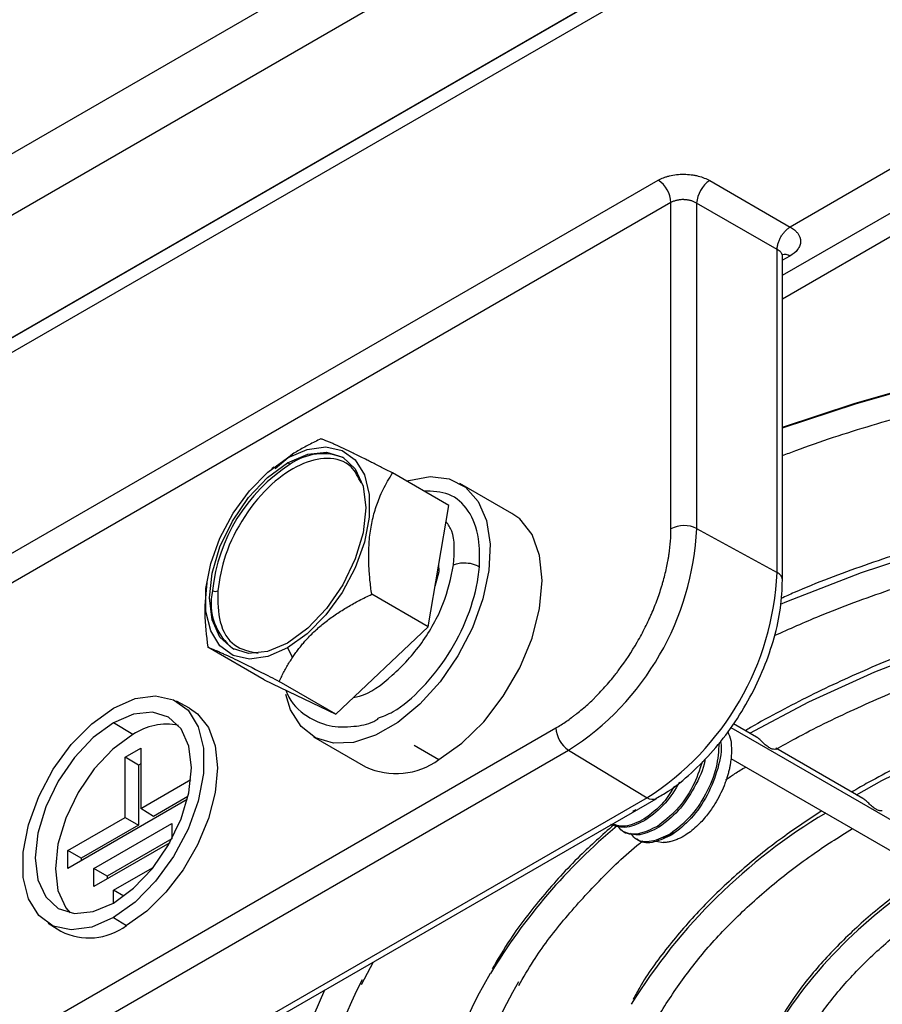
# Model space of a CAD drawing. Header units: millimetres. Extents: x 145 to 933, y -105 to 949.
# Tile 33 of 157: x 831 to 855, y -34 to -8. Entities that reach past the tile are written whole.
import ezdxf

# ---------------------------------------------------------------- set-up
doc = ezdxf.new("R2010")
doc.units = ezdxf.units.MM

msp = doc.modelspace()

# ---------------------------------------------------------------- linework, layer by layer
at = {"color": 7, "linetype": 'Continuous', "lineweight": 25}
for p, q in [((857.94, 4.152), (769.418, -46.951)), ((857.914, 2.469), (769.392, -48.634)), ((771.371, -50.814), (861.592, 1.27)), ((862.047, 1.12), (771.614, -51.086)), ((872.13, -1.854), (852.184, -13.369)), ((851.977, -14.681), (865.295, -6.993)), ((865.577, -7.474), (851.977, -15.325)), ((794.266, -43.464), (848.602, -12.096)), ((849.998, -12.106), (852.184, -13.369)), ((848.946, -12.703), (794.611, -44.07)), ((848.946, -21.566), (848.946, -12.703)), ((849.644, -12.719), (849.644, -21.561)), ((851.83, -13.981), (849.644, -12.719)), ((851.83, -22.759), (851.83, -13.981)), ((851.977, -22.963), (851.977, -14.162)), ((838.666, -19.54), (838.19, -19.937)), ((838.531, -19.645), (838.666, -19.54)), ((838.602, -19.816), (838.531, -19.775)), ((838.157, -19.897), (838.101, -19.942)), ((842.915, -20.938), (841.381, -20.053)), ((844.625, -21.153), (843.211, -20.337)), ((842.35, -24.234), (842.915, -20.938)), ((849.644, -21.561), (851.83, -22.759)), ((836.339, -22.994), (836.333, -23.035)), ((842.35, -24.234), (840.816, -23.349)), ((839.84, -26.603), (842.35, -24.234)), ((837.895, -25.675), (836.361, -24.789)), ((838.531, -24.805), (838.666, -25.065)), ((837.895, -25.675), (839.84, -26.603)), ((839.84, -26.603), (838.306, -25.717)), ((835.87, -26.445), (835.51, -26.252)), ((797.737, -54.739), (845.82, -26.981)), ((834.33, -27.162), (833.799, -26.84)), ((851.271, -27.23), (850.648, -26.87)), ((839.237, -27.222), (840.651, -28.038)), ((834.117, -27.779), (834.542, -27.535)), ((834.542, -27.535), (834.542, -29.168)), ((841.966, -27.453), (842.638, -27.841)), ((854.16, -28.898), (851.797, -27.534)), ((798.081, -55.346), (846.164, -27.588)), ((834.117, -29.413), (834.117, -27.779)), ((834.48, -27.989), (834.117, -27.779)), ((846.164, -27.588), (848.295, -28.882)), ((850.573, -27.809), (868.455, -38.132)), ((834.542, -27.953), (834.48, -27.989)), ((834.48, -27.989), (834.48, -29.622)), ((834.542, -29.168), (835.904, -28.381)), ((848.295, -28.882), (800.212, -56.64)), ((835.825, -28.845), (834.886, -29.388)), ((800.462, -56.665), (848.545, -28.907)), ((835.805, -28.928), (832.562, -30.8)), ((848.552, -28.903), (848.545, -28.907)), ((832.562, -30.311), (834.117, -29.413)), ((834.117, -29.413), (834.48, -29.622)), ((834.886, -29.388), (834.542, -29.168)), ((847.906, -29.247), (848, -29.198)), ((834.48, -29.622), (832.925, -30.52)), ((833.269, -30.801), (835.39, -29.576)), ((835.39, -29.576), (835.39, -29.992)), ((848.267, -29.478), (848.222, -29.452)), ((848.62, -29.682), (848.576, -29.656)), ((848.727, -29.955), (849.052, -29.818)), ((848.974, -29.886), (848.929, -29.861)), ((835.331, -30.1), (833.269, -31.29)), ((835.388, -29.996), (833.632, -31.01)), ((848.546, -30.059), (848.734, -30.095)), ((832.562, -30.8), (832.562, -30.311)), ((832.925, -30.52), (832.562, -30.311)), ((832.925, -30.52), (832.925, -30.591)), ((833.269, -31.29), (833.269, -30.801)), ((833.632, -31.01), (833.269, -30.801)), ((833.632, -31.01), (833.632, -31.081)), ((833.799, -31.393), (834.86, -30.78)), ((834.86, -30.78), (834.86, -30.799)), ((833.799, -31.739), (833.799, -31.393)), ((834.081, -31.555), (833.799, -31.393)), ((832.024, -32.291), (832.371, -32.506)), ((833.799, -32.137), (834.153, -32.352)), ((840.54, -33.952), (840.867, -33.34))]:
    msp.add_line(p, q, dxfattribs=at)
at = {"color": 8, "linetype": 'Continuous', "lineweight": 25}
for p, q in [((771.442, -50.783), (861.639, 1.287)), ((852.175, -14.158), (851.977, -14.273)), ((842.539, -23.132), (842.651, -22.729)), ((842.651, -22.729), (842.643, -22.527)), ((850.575, -26.972), (868.968, -37.59)), ((847.913, -29.274), (847.911, -29.273))]:
    msp.add_line(p, q, dxfattribs=at)
at = {"color": 7, "linetype": 'Continuous', "lineweight": 25, "flags": 128}
for points in [[(851.977, -18.81), (853.953, -18.151), (856.303, -17.484), (858.729, -16.913), (861.218, -16.442), (863.758, -16.073), (866.337, -15.809), (868.941, -15.649), (871.559, -15.596), (874.176, -15.649), (876.781, -15.809), (879.36, -16.073), (881.9, -16.442), (884.389, -16.913), (886.814, -17.484), (889.164, -18.151), (891.427, -18.913), (893.591, -19.765), (895.647, -20.702), (897.583, -21.72)], [(838.531, -19.645), (839.066, -19.411), (839.57, -19.341), (840.013, -19.438), (840.37, -19.698), (840.62, -20.104), (840.749, -20.633), (840.749, -21.255), (840.62, -21.934), (840.37, -22.629), (840.013, -23.301), (839.57, -23.91), (839.066, -24.421), (838.531, -24.805)], [(838.531, -19.775), (839.08, -19.542), (839.592, -19.491), (840.031, -19.627), (840.368, -19.939), (840.58, -20.408), (840.653, -21), (840.58, -21.676), (840.368, -22.389), (840.031, -23.091), (839.592, -23.734), (839.08, -24.274), (838.531, -24.674)], [(838.531, -24.805), (837.997, -25.038), (837.493, -25.109), (837.05, -25.011), (836.693, -24.752), (836.442, -24.346), (836.313, -23.816), (836.313, -23.194), (836.442, -22.516), (836.693, -21.821), (837.05, -21.149), (837.493, -20.54), (837.997, -20.028), (838.531, -19.645)], [(838.531, -24.674), (837.982, -24.908), (837.471, -24.958), (837.031, -24.823), (836.694, -24.51), (836.482, -24.042), (836.41, -23.449), (836.482, -22.774), (836.694, -22.06), (837.031, -21.359), (837.471, -20.716), (837.982, -20.176), (838.531, -19.775)], [(841.773, -20.279), (841.828, -20.26), (842.404, -20.152), (842.925, -20.213), (843.366, -20.441), (843.707, -20.825), (843.932, -21.347), (844.031, -21.983), (843.998, -22.703), (843.835, -23.473), (843.55, -24.258), (843.157, -25.02), (842.673, -25.724), (842.121, -26.337), (841.528, -26.83), (840.92, -27.181), (840.326, -27.373), (839.775, -27.397), (839.291, -27.251), (838.897, -26.944), (838.613, -26.488), (838.482, -26.077)], [(842.638, -27.841), (843.264, -27.399), (843.858, -26.816), (844.391, -26.121), (844.836, -25.351), (845.171, -24.542), (845.378, -23.736), (845.449, -22.973), (845.378, -22.291), (845.171, -21.725), (844.836, -21.303), (844.625, -21.153)], [(833.799, -26.443), (834.389, -26.185), (834.945, -26.107), (835.434, -26.215), (835.828, -26.501), (836.105, -26.949), (836.247, -27.534), (836.247, -28.22), (836.105, -28.969), (835.828, -29.736), (835.434, -30.477), (834.945, -31.149), (834.389, -31.714), (833.799, -32.137)], [(833.799, -32.137), (833.209, -32.395), (832.653, -32.472), (832.164, -32.365), (831.77, -32.079), (831.494, -31.63), (831.352, -31.046), (831.352, -30.36), (831.494, -29.611), (831.77, -28.844), (832.164, -28.103), (832.653, -27.43), (833.209, -26.866), (833.799, -26.443)], [(835.87, -26.445), (836.088, -26.595), (836.383, -26.967), (836.566, -27.465), (836.628, -28.065), (836.566, -28.737), (836.383, -29.447), (836.088, -30.159), (835.696, -30.838), (835.227, -31.449), (834.704, -31.962), (834.153, -32.352)], [(833.799, -31.739), (834.348, -31.339), (834.86, -30.799), (835.299, -30.156), (835.636, -29.454), (835.848, -28.741), (835.921, -28.065), (835.848, -27.473), (835.636, -27.004), (835.299, -26.692), (834.86, -26.556), (834.348, -26.607), (833.799, -26.84)], [(833.799, -26.84), (833.25, -27.241), (832.739, -27.781), (832.299, -28.424), (831.962, -29.126), (831.75, -29.839), (831.678, -30.514), (831.75, -31.107), (831.962, -31.575), (832.299, -31.888), (832.739, -32.024), (833.25, -31.973), (833.799, -31.739)], [(834.33, -27.162), (833.784, -27.56), (833.276, -28.097), (832.839, -28.735), (832.505, -29.433), (832.294, -30.141), (832.222, -30.813), (832.294, -31.401), (832.505, -31.866), (832.621, -32.007)]]:
    msp.add_lwpolyline(points, dxfattribs=at)
at = {"color": 8, "linetype": 'Continuous', "lineweight": 25, "flags": 128}
for points in [[(851.977, -18.83), (853.955, -18.171), (856.305, -17.503), (858.73, -16.933), (861.219, -16.462), (863.759, -16.093), (866.337, -15.829), (868.941, -15.669), (871.559, -15.616), (874.176, -15.669), (876.78, -15.829), (879.359, -16.093), (881.899, -16.462), (884.388, -16.933), (886.813, -17.503), (889.163, -18.171), (891.425, -18.932), (893.589, -19.784), (895.645, -20.721), (897.581, -21.739)], [(851.922, -23.616), (852.09, -23.545), (854.123, -22.758), (856.25, -22.059), (858.461, -21.453), (860.744, -20.943), (863.085, -20.531), (865.473, -20.221), (867.894, -20.013), (870.335, -19.908), (872.783, -19.908), (875.224, -20.013), (877.644, -20.221), (880.032, -20.531), (882.374, -20.943), (884.656, -21.453), (886.867, -22.059), (888.995, -22.758), (891.027, -23.545), (892.953, -24.417), (894.763, -25.368)], [(851.091, -27.126), (852.694, -26.274), (854.485, -25.458), (856.382, -24.727), (858.372, -24.084), (860.443, -23.532), (862.583, -23.077), (864.778, -22.719), (867.015, -22.462), (869.28, -22.308), (871.559, -22.256), (873.838, -22.308), (876.103, -22.462), (878.34, -22.719), (880.535, -23.077), (882.675, -23.532), (884.746, -24.084), (886.736, -24.727), (888.632, -25.458), (890.423, -26.274), (892.027, -27.126)], [(853.982, -28.795), (854.675, -28.413), (856.295, -27.625), (858.025, -26.919), (859.852, -26.3), (861.763, -25.772), (863.746, -25.341), (865.784, -25.007), (867.864, -24.775), (869.97, -24.646), (872.089, -24.62), (874.203, -24.697), (876.298, -24.878), (878.359, -25.161), (880.371, -25.544), (882.32, -26.024), (884.191, -26.598), (885.971, -27.261), (887.647, -28.009), (889.135, -28.795)], [(848.545, -28.907), (848.545, -28.907), (848.491, -28.927), (848.43, -28.929), (848.364, -28.914), (848.295, -28.882)]]:
    msp.add_lwpolyline(points, dxfattribs=at)
at = {"color": 7, "linetype": 'Continuous', "lineweight": 25}
for centre, radius, start, end in [((848.176, -12.739), 0.771, 2.6742, 56.4596), ((850.448, -12.775), 0.806, 123.9923, 176.0077), ((839.485, -21.041), 1.51, 67.3377, 125.7704), ((841.13, -23.737), 4.665, 122.8151, 174.0124), ((842.089, -21.217), 7.563, 302.6055, 357.3945), ((849.3, -22.252), 0.771, 63.5444, 117.3216), ((844.154, -22.409), 7.684, 302.6055, 357.3945), ((838.028, -23.594), 1.575, 167.391, 232.4284), ((836.57, -23.102), 0.168, 241.9373, 291.5709), ((835.244, -28.496), 1.617, 78.6153, 124.4468), ((846.591, -26.945), 0.771, 182.6742, 236.4596), ((841.479, -26.269), 1.954, 244.9178, 306.3926), ((833.137, -30.981), 1.707, 243.3413, 306.5404), ((852.825, -39.021), 10.294, 148.5995, 210.2296), ((850.564, -39.021), 11.278, 152.5837, 205.741), ((853.36, -39.023), 9.98, 148.9749, 210.4073), ((850.074, -39.043), 11.637, 154.9062, 211.4633)]:
    msp.add_arc(centre, radius, start, end, dxfattribs=at)
at = {"color": 8, "linetype": 'Continuous', "lineweight": 25}
for centre, radius, start, end in [((852.032, -14.377), 0.261, 56.8415, 104.3536), ((851.732, -22.984), 0.246, 4.7517, 66.3276), ((861.15, -42.71), 15.619, 120.8128, 148.2539), ((857.788, -41.966), 16.064, 129.9053, 148.8555), ((862.604, -41.857), 12.714, 121.0643, 148.9782)]:
    msp.add_arc(centre, radius, start, end, dxfattribs=at)
at = {"color": 7, "linetype": 'Continuous', "lineweight": 25}
for points, knots in [([(848.602, -12.096), (848.646, -12.071), (848.718, -12.037), (848.809, -12.004), (848.85, -11.992), (848.878, -11.985), (848.891, -11.981), (849.031, -11.947), (849.161, -11.932), (849.364, -11.934), (849.463, -11.94), (849.577, -11.958), (849.624, -11.968), (849.656, -11.975), (849.673, -11.979), (849.803, -12.013), (849.907, -12.054), (849.998, -12.106)], [0, 0, 0, 0, 0.125, 0.1875, 0.21875, 0.21875, 0.25, 0.25, 0.5, 0.5, 0.625, 0.6875, 0.71875, 0.71875, 0.75, 0.75, 1, 1, 1, 1]), ([(849.644, -12.719), (849.632, -12.712), (849.608, -12.698), (849.57, -12.681), (849.532, -12.666), (849.493, -12.654), (849.456, -12.644), (849.42, -12.637), (849.386, -12.632), (849.353, -12.628), (849.322, -12.626), (849.269, -12.623), (849.194, -12.626), (849.101, -12.642), (849.016, -12.667), (848.969, -12.691), (848.946, -12.703)], [0, 0, 0, 0, 0.063446, 0.123916, 0.181411, 0.23593, 0.287472, 0.336039, 0.381628, 0.424242, 0.463878, 0.500538, 0.630368, 0.756882, 0.88009, 1, 1, 1, 1]), ([(851.83, -13.981), (851.831, -13.972), (851.832, -13.946), (851.838, -13.89), (851.857, -13.809), (851.89, -13.718), (851.934, -13.631), (851.987, -13.55), (852.047, -13.477), (852.114, -13.414), (852.161, -13.384), (852.184, -13.369)], [0, 0, 0, 0, 0.039583, 0.123218, 0.250805, 0.381041, 0.50037, 0.62351, 0.747824, 0.87332, 1, 1, 1, 1]), ([(852.184, -13.369), (852.228, -13.393), (852.287, -13.433), (852.342, -13.485), (852.363, -13.508), (852.377, -13.524), (852.383, -13.531), (852.442, -13.61), (852.469, -13.683), (852.467, -13.799), (852.456, -13.855), (852.426, -13.919), (852.407, -13.951), (852.397, -13.965), (852.391, -13.974), (852.387, -13.978), (852.334, -14.048), (852.264, -14.107), (852.175, -14.158)], [0, 0, 0, 0, 0.125, 0.1875, 0.21875, 0.21875, 0.25, 0.25, 0.5, 0.5, 0.625, 0.6875, 0.71875, 0.734375, 0.734375, 0.75, 0.75, 1, 1, 1, 1]), ([(851.977, -19.579), (852.096, -19.533), (852.877, -19.23), (854.401, -18.745), (856.546, -18.131), (858.763, -17.606), (861.034, -17.164), (863.352, -16.81), (865.705, -16.543), (868.085, -16.367), (870.479, -16.28), (872.878, -16.285), (875.271, -16.38), (877.649, -16.566), (879.999, -16.841), (882.313, -17.205), (884.58, -17.655), (886.789, -18.189), (888.933, -18.806), (891, -19.502), (892.984, -20.274), (894.867, -21.122), (896.245, -21.806), (896.956, -22.226), (897.112, -22.318)], [0, 0, 0, 0, 0.00879, 0.057644, 0.106508, 0.15538, 0.20426, 0.253146, 0.302038, 0.350934, 0.399833, 0.448733, 0.497633, 0.546531, 0.595426, 0.644315, 0.693199, 0.742075, 0.790942, 0.8398, 0.888646, 0.937481, 0.986305, 1, 1, 1, 1]), ([(839.437, -19.125), (839.381, -19.151), (839.272, -19.204), (839.112, -19.285), (838.958, -19.368), (838.81, -19.452), (838.714, -19.511), (838.666, -19.54)], [0, 0, 0, 0, 0.2088498, 0.4126461, 0.6119819, 0.8075214, 1, 1, 1, 1]), ([(841.381, -20.053), (841.331, -20.027), (841.231, -19.975), (841.086, -19.901), (840.948, -19.831), (840.815, -19.764), (840.675, -19.693), (840.529, -19.62), (840.328, -19.521), (840.101, -19.411), (839.911, -19.322), (839.781, -19.264), (839.685, -19.222), (839.594, -19.184), (839.507, -19.15), (839.461, -19.133), (839.437, -19.125)], [0, 0, 0, 0, 0.052359, 0.103339, 0.153117, 0.201897, 0.249903, 0.312894, 0.374863, 0.500561, 0.624657, 0.686244, 0.748762, 0.829601, 0.913029, 1, 1, 1, 1]), ([(840.531, -20.332), (840.451, -20.167), (840.258, -19.771), (839.643, -19.598), (838.876, -19.775), (838.067, -20.329), (837.335, -21.2), (836.795, -22.261), (836.685, -22.935), (836.632, -23.258)], [0, 0, 0, 0, 0.1099266, 0.2641416, 0.4066177, 0.5490938, 0.7033089, 0.8575239, 1, 1, 1, 1]), ([(894.89, -25.31), (894.732, -25.216), (894.044, -24.801), (892.713, -24.134), (890.905, -23.316), (888.996, -22.578), (887.008, -21.917), (884.945, -21.339), (882.819, -20.844), (880.64, -20.436), (878.417, -20.117), (876.163, -19.887), (873.886, -19.748), (871.599, -19.7), (869.311, -19.745), (867.034, -19.881), (864.778, -20.107), (862.555, -20.424), (860.374, -20.828), (858.246, -21.32), (856.18, -21.895), (854.194, -22.557), (852.779, -23.082), (852.057, -23.408), (851.939, -23.461)], [0, 0, 0, 0, 0.0144762, 0.0633185, 0.1121551, 0.1609832, 0.2098014, 0.2586095, 0.3074083, 0.3561988, 0.4049824, 0.4537606, 0.5025351, 0.5513076, 0.6000798, 0.6488531, 0.697629, 0.7464093, 0.7951958, 0.8439901, 0.8927939, 0.9416087, 0.9904357, 1, 1, 1, 1]), ([(840.816, -23.349), (840.807, -23.284), (840.79, -23.155), (840.769, -22.965), (840.753, -22.779), (840.742, -22.598), (840.735, -22.402), (840.735, -22.192), (840.748, -21.891), (840.79, -21.524), (840.87, -21.179), (840.953, -20.918), (841.031, -20.712), (841.128, -20.497), (841.247, -20.27), (841.336, -20.126), (841.381, -20.053)], [0, 0, 0, 0, 0.0522179, 0.1030636, 0.1527146, 0.2013708, 0.2492551, 0.3120797, 0.3738835, 0.4996369, 0.625421, 0.6873912, 0.7503982, 0.830724, 0.9136142, 1, 1, 1, 1]), ([(843.741, -22.605), (843.746, -22.34), (843.756, -21.747), (843.474, -21.042), (842.956, -20.564), (842.467, -20.549), (842.228, -20.541)], [0, 0, 0, 0, 0.214331, 0.480086, 0.746007, 1, 1, 1, 1]), ([(851.762, -24.469), (852.166, -24.289), (853.165, -23.845), (854.864, -23.22), (856.834, -22.587), (858.88, -22.038), (860.988, -21.571), (863.148, -21.19), (865.349, -20.896), (867.581, -20.692), (869.833, -20.577), (872.093, -20.553), (874.35, -20.62), (876.594, -20.777), (878.813, -21.024), (880.996, -21.359), (883.133, -21.781), (885.213, -22.288), (887.225, -22.876), (889.161, -23.543), (891.008, -24.287), (892.703, -25.066), (893.726, -25.628), (894.207, -25.892)], [0, 0, 0, 0, 0.033082, 0.081673, 0.130275, 0.178887, 0.227509, 0.276139, 0.324777, 0.373421, 0.422068, 0.470718, 0.519368, 0.568017, 0.616662, 0.665301, 0.713933, 0.762556, 0.811169, 0.859769, 0.908356, 0.95693, 1, 1, 1, 1]), ([(845.82, -26.981), (845.916, -26.926), (846.058, -26.836), (846.224, -26.718), (846.307, -26.657), (846.342, -26.629), (846.365, -26.611), (846.377, -26.602), (846.489, -26.514), (846.636, -26.388), (846.805, -26.23), (846.888, -26.148), (846.924, -26.112), (846.947, -26.088), (846.959, -26.076), (847.069, -25.962), (847.213, -25.803), (847.374, -25.608), (847.442, -25.522), (847.486, -25.464), (847.508, -25.435), (847.711, -25.165), (847.878, -24.912), (848.107, -24.515), (848.215, -24.315), (848.33, -24.077), (848.376, -23.974), (848.407, -23.905), (848.422, -23.87), (848.495, -23.701), (848.574, -23.497), (848.655, -23.26), (848.692, -23.141), (848.707, -23.09), (848.717, -23.056), (848.722, -23.038), (848.764, -22.891), (848.813, -22.698), (848.858, -22.474), (848.877, -22.364), (848.885, -22.316), (848.89, -22.285), (848.892, -22.268), (848.929, -22.016), (848.946, -21.787), (848.946, -21.566)], [0, 0, 0, 0, 0.0625, 0.09375, 0.109375, 0.117188, 0.117188, 0.125, 0.125, 0.1875, 0.21875, 0.234375, 0.242188, 0.242188, 0.25, 0.25, 0.3125, 0.34375, 0.359375, 0.359375, 0.375, 0.375, 0.5, 0.5, 0.5625, 0.59375, 0.609375, 0.609375, 0.625, 0.625, 0.6875, 0.71875, 0.734375, 0.742188, 0.742188, 0.75, 0.75, 0.8125, 0.84375, 0.859375, 0.867188, 0.867188, 0.875, 0.875, 1, 1, 1, 1]), ([(891.998, -26.98), (891.669, -26.79), (890.833, -26.306), (889.368, -25.606), (887.627, -24.876), (885.795, -24.225), (883.888, -23.655), (881.913, -23.169), (879.883, -22.768), (877.807, -22.456), (875.698, -22.233), (873.567, -22.101), (871.425, -22.061), (869.283, -22.113), (867.154, -22.256), (865.049, -22.49), (862.979, -22.813), (860.955, -23.225), (858.988, -23.722), (857.089, -24.302), (855.269, -24.963), (853.535, -25.699), (852.165, -26.384), (851.321, -26.844), (851.015, -27.028), (850.969, -27.056)], [0, 0, 0, 0, 0.030456, 0.077528, 0.124593, 0.171646, 0.218688, 0.265718, 0.312739, 0.359751, 0.406756, 0.453757, 0.500756, 0.547754, 0.594754, 0.641758, 0.688767, 0.735784, 0.782811, 0.82985, 0.876903, 0.923971, 0.971055, 0.995643, 1, 1, 1, 1]), ([(840.976, -26.721), (841.116, -26.669), (841.523, -26.514), (842.208, -25.911), (842.922, -25.012), (843.458, -23.95), (843.687, -23.125), (843.732, -22.696), (843.741, -22.605)], [0, 0, 0, 0, 0.107114, 0.31295, 0.521368, 0.731684, 0.943422, 1, 1, 1, 1]), ([(843.039, -22.548), (843.069, -22.534), (843.106, -22.521), (843.201, -22.5), (843.259, -22.492), (843.393, -22.493), (843.47, -22.501), (843.618, -22.539), (843.689, -22.569), (843.741, -22.605)], [0, 0, 0, 0, 0.25, 0.25, 0.5, 0.5, 0.75, 0.75, 1, 1, 1, 1]), ([(848.544, -28.891), (848.652, -28.831), (848.979, -28.652), (849.505, -28.217), (850.101, -27.613), (850.639, -26.916), (851.105, -26.155), (851.485, -25.352), (851.764, -24.533), (851.944, -23.722), (851.965, -23.215), (851.975, -22.964)], [0, 0, 0, 0, 0.0586887, 0.1769509, 0.2950367, 0.41282, 0.5304301, 0.6480798, 0.76595, 0.8842748, 1, 1, 1, 1]), ([(851.801, -27.56), (851.975, -27.462), (852.65, -27.083), (853.904, -26.469), (855.595, -25.748), (857.379, -25.102), (859.242, -24.534), (861.175, -24.047), (863.166, -23.643), (865.205, -23.327), (867.279, -23.098), (869.378, -22.96), (871.489, -22.911), (873.6, -22.954), (875.701, -23.086), (877.777, -23.309), (879.819, -23.62), (881.814, -24.017), (883.751, -24.499), (885.619, -25.062), (887.409, -25.703), (889.104, -26.421), (890.408, -27.044), (891.104, -27.448), (891.308, -27.566)], [0, 0, 0, 0, 0.016726, 0.064837, 0.112966, 0.161107, 0.20926, 0.257426, 0.305603, 0.35379, 0.401984, 0.450185, 0.498389, 0.546594, 0.594798, 0.642998, 0.691191, 0.739375, 0.787549, 0.835709, 0.883854, 0.931983, 0.980096, 1, 1, 1, 1]), ([(836.339, -23.036), (836.309, -23.308), (836.248, -23.873), (836.323, -24.476), (836.361, -24.789)], [0, 0, 0, 0, 0.480774, 1, 1, 1, 1]), ([(836.632, -23.258), (836.636, -23.554), (836.645, -24.169), (837.04, -24.81), (837.5, -24.903), (837.728, -24.95)], [0, 0, 0, 0, 0.3178265, 0.6618394, 1, 1, 1, 1]), ([(838.666, -25.065), (838.691, -25.029), (838.739, -24.957), (838.817, -24.852), (838.897, -24.749), (838.981, -24.649), (839.114, -24.501), (839.307, -24.31), (839.572, -24.087), (839.859, -23.88), (840.161, -23.69), (840.482, -23.511), (840.703, -23.404), (840.816, -23.349)], [0, 0, 0, 0, 0.051247, 0.101686, 0.151535, 0.201028, 0.250405, 0.374911, 0.499773, 0.622362, 0.74841, 0.871421, 1, 1, 1, 1]), ([(889.107, -28.649), (888.961, -28.561), (888.355, -28.194), (887.176, -27.617), (885.58, -26.925), (883.888, -26.315), (882.121, -25.784), (880.286, -25.337), (878.398, -24.976), (876.466, -24.704), (874.503, -24.523), (872.522, -24.432), (870.536, -24.434), (868.555, -24.527), (866.593, -24.711), (864.663, -24.986), (862.776, -25.349), (860.944, -25.798), (859.178, -26.331), (857.491, -26.945), (855.89, -27.635), (854.75, -28.219), (854.084, -28.589), (853.906, -28.697), (853.86, -28.725)], [0, 0, 0, 0, 0.016067, 0.066872, 0.117668, 0.168451, 0.219218, 0.26997, 0.320708, 0.371435, 0.422155, 0.472869, 0.523581, 0.574294, 0.62501, 0.675733, 0.726466, 0.777212, 0.827974, 0.878754, 0.929556, 0.980378, 0.994932, 1, 1, 1, 1]), ([(836.361, -24.789), (836.375, -24.794), (836.403, -24.804), (836.451, -24.822), (836.502, -24.842), (836.557, -24.864), (836.624, -24.892), (836.704, -24.927), (836.835, -24.986), (837.026, -25.076), (837.253, -25.186), (837.451, -25.284), (837.624, -25.37), (837.826, -25.472), (838.058, -25.59), (838.222, -25.674), (838.306, -25.717)], [0, 0, 0, 0, 0.052359, 0.103339, 0.153117, 0.201897, 0.249903, 0.312894, 0.374863, 0.500561, 0.624657, 0.686244, 0.748762, 0.829601, 0.913029, 1, 1, 1, 1]), ([(838.306, -25.717), (838.328, -25.671), (838.37, -25.58), (838.439, -25.446), (838.511, -25.316), (838.586, -25.189), (838.639, -25.106), (838.666, -25.065)], [0, 0, 0, 0, 0.20885, 0.412646, 0.611982, 0.807521, 1, 1, 1, 1]), ([(838.483, -25.955), (838.494, -25.987), (838.606, -26.298), (839.001, -26.665), (839.648, -26.959), (840.278, -26.96), (840.737, -26.88), (840.951, -26.761), (840.99, -26.739)], [0, 0, 0, 0, 0.032859, 0.323675, 0.551407, 0.780431, 0.959144, 1, 1, 1, 1]), ([(850.489, -27.083), (850.521, -27.16), (850.596, -27.342), (850.589, -27.587), (850.585, -27.729)], [0, 0, 0, 0, 0.4176935, 1, 1, 1, 1]), ([(851.799, -27.556), (851.789, -27.56), (851.768, -27.568), (851.697, -27.558), (851.607, -27.517), (851.507, -27.44), (851.409, -27.345), (851.33, -27.266), (851.284, -27.241), (851.269, -27.233)], [0, 0, 0, 0, 0.124974, 0.268067, 0.428545, 0.598569, 0.768335, 0.925483, 1, 1, 1, 1]), ([(850.252, -27.39), (850.238, -27.609), (850.21, -28.06), (849.91, -28.79), (849.464, -29.451), (849.109, -29.723), (848.929, -29.861)], [0, 0, 0, 0, 0.240009, 0.494549, 0.74546, 1, 1, 1, 1]), ([(850.289, -27.341), (850.293, -27.356), (850.342, -27.559), (850.233, -28.091), (849.961, -28.811), (849.507, -29.478), (849.152, -29.749), (848.974, -29.886)], [0, 0, 0, 0, 0.018863, 0.262387, 0.509432, 0.752955, 1, 1, 1, 1]), ([(849.867, -27.827), (849.866, -27.843), (849.837, -28.094), (849.59, -28.613), (849.158, -29.272), (848.8, -29.545), (848.62, -29.682)], [0, 0, 0, 0, 0.022809, 0.350094, 0.672715, 1, 1, 1, 1]), ([(850.585, -27.729), (850.583, -27.756), (850.578, -27.811), (850.567, -27.899), (850.552, -27.993), (850.532, -28.093), (850.506, -28.2), (850.474, -28.313), (850.434, -28.432), (850.34, -28.681), (850.182, -28.995), (849.934, -29.353), (849.668, -29.651), (849.393, -29.871), (849.174, -29.99), (849.031, -30.046), (848.922, -30.077), (848.822, -30.093), (848.762, -30.094), (848.734, -30.095)], [0, 0, 0, 0, 0.0255845, 0.0527354, 0.0815037, 0.1119347, 0.1440662, 0.1779256, 0.2135272, 0.2508694, 0.4027028, 0.5003859, 0.6146668, 0.7495319, 0.8295182, 0.8746164, 0.9212274, 0.962918, 1, 1, 1, 1]), ([(849.799, -27.897), (849.721, -28.127), (849.56, -28.598), (849.107, -29.248), (848.754, -29.52), (848.576, -29.656)], [0, 0, 0, 0, 0.320293, 0.657707, 1, 1, 1, 1]), ([(850.44, -28.386), (850.519, -28.331), (850.689, -28.212), (850.877, -28.102), (850.979, -28.043)], [0, 0, 0, 0, 0.463293, 1, 1, 1, 1]), ([(849.046, -28.563), (848.949, -28.717), (848.712, -29.095), (848.405, -29.319), (848.222, -29.452)], [0, 0, 0, 0, 0.4063806, 1, 1, 1, 1]), ([(849.182, -28.455), (849.057, -28.657), (848.792, -29.087), (848.448, -29.343), (848.267, -29.478)], [0, 0, 0, 0, 0.472165, 1, 1, 1, 1]), ([(854.687, -29.225), (854.684, -29.227), (854.675, -29.235), (854.622, -29.234), (854.541, -29.209), (854.443, -29.147), (854.343, -29.057), (854.249, -28.96), (854.188, -28.918), (854.16, -28.898)], [0, 0, 0, 0, 0.066296, 0.202691, 0.355251, 0.522102, 0.692752, 0.857211, 1, 1, 1, 1]), ([(853.043, -29.235), (852.68, -29.475), (851.876, -30.006), (850.779, -30.9), (849.731, -31.895), (848.838, -32.942), (848.232, -33.766), (847.976, -34.251), (847.918, -34.361)], [0, 0, 0, 0, 0.161486, 0.357002, 0.552455, 0.747735, 0.942691, 1, 1, 1, 1]), ([(847.391, -29.616), (847.079, -29.894), (846.373, -30.523), (845.441, -31.561), (844.641, -32.586), (844.249, -33.256), (844.091, -33.526)], [0, 0, 0, 0, 0.228871, 0.516836, 0.804475, 1, 1, 1, 1]), ([(848.267, -29.478), (848.088, -29.567), (847.728, -29.748), (847.45, -29.651), (847.311, -29.602)], [0, 0, 0, 0, 0.496462, 1, 1, 1, 1]), ([(848.222, -29.452), (848.043, -29.544), (847.719, -29.711), (847.469, -29.629), (847.358, -29.592)], [0, 0, 0, 0, 0.554313, 1, 1, 1, 1]), ([(848.576, -29.656), (848.401, -29.74), (848.049, -29.908), (847.661, -29.866), (847.535, -29.688), (847.497, -29.634)], [0, 0, 0, 0, 0.408265, 0.822433, 1, 1, 1, 1]), ([(848.62, -29.682), (848.441, -29.771), (848.081, -29.952), (847.804, -29.855), (847.664, -29.806)], [0, 0, 0, 0, 0.496462, 1, 1, 1, 1]), ([(848.929, -29.861), (848.755, -29.944), (848.403, -30.112), (848.015, -30.07), (847.888, -29.892), (847.85, -29.838)], [0, 0, 0, 0, 0.408265, 0.822433, 1, 1, 1, 1]), ([(848.974, -29.886), (848.812, -29.964), (848.486, -30.12), (848.152, -30.122), (848.041, -30.011), (848.027, -29.997)], [0, 0, 0, 0, 0.461378, 0.931, 1, 1, 1, 1]), ([(848.332, -35.365), (848.337, -35.353), (848.49, -34.984), (848.933, -34.275), (849.668, -33.25), (850.563, -32.264), (851.592, -31.322), (852.689, -30.465), (853.498, -29.952), (853.873, -29.714)], [0, 0, 0, 0, 0.005422, 0.176205, 0.34631, 0.515884, 0.6851, 0.854106, 1, 1, 1, 1]), ([(844.811, -33.981), (844.939, -33.758), (845.283, -33.156), (846.007, -32.204), (846.978, -31.139), (847.711, -30.42), (848.152, -30.072), (848.181, -30.049)], [0, 0, 0, 0, 0.161112, 0.434892, 0.708019, 0.980693, 1, 1, 1, 1]), ([(855.942, -30.908), (855.637, -31.112), (854.932, -31.585), (853.972, -32.396), (853.051, -33.323), (852.296, -34.251), (851.922, -34.886), (851.748, -35.18)], [0, 0, 0, 0, 0.164774, 0.381111, 0.597333, 0.81325, 1, 1, 1, 1]), ([(852.277, -36.018), (852.328, -35.904), (852.521, -35.467), (853.015, -34.728), (853.751, -33.812), (854.639, -32.939), (855.632, -32.12), (856.392, -31.624), (856.762, -31.382)], [0, 0, 0, 0, 0.066634, 0.256359, 0.44515, 0.633278, 0.821008, 1, 1, 1, 1])]:
    msp.add_open_spline(points, degree=3, knots=knots, dxfattribs=at)
at = {"color": 8, "linetype": 'Continuous', "lineweight": 25}
for points, knots in [([(851.977, -14.17), (851.977, -14.163), (851.976, -14.146), (851.969, -14.119), (851.954, -14.087), (851.928, -14.052), (851.889, -14.015), (851.851, -13.993), (851.83, -13.981)], [0, 0, 0, 0, 0.10417, 0.233356, 0.387548, 0.566731, 0.770888, 1, 1, 1, 1]), ([(843.039, -22.548), (843.062, -22.208), (843.093, -21.727), (842.897, -21.457), (842.84, -21.377)], [0, 0, 0, 0, 0.7048796, 1, 1, 1, 1]), ([(840.319, -26.15), (840.374, -26.142), (840.714, -26.088), (841.4, -25.579), (842.203, -24.708), (842.819, -23.607), (842.966, -22.901), (843.039, -22.548)], [0, 0, 0, 0, 0.0462281, 0.2841602, 0.5237014, 0.7611895, 1, 1, 1, 1])]:
    msp.add_open_spline(points, degree=3, knots=knots, dxfattribs=at)

doc.saveas('drawing.dxf')
